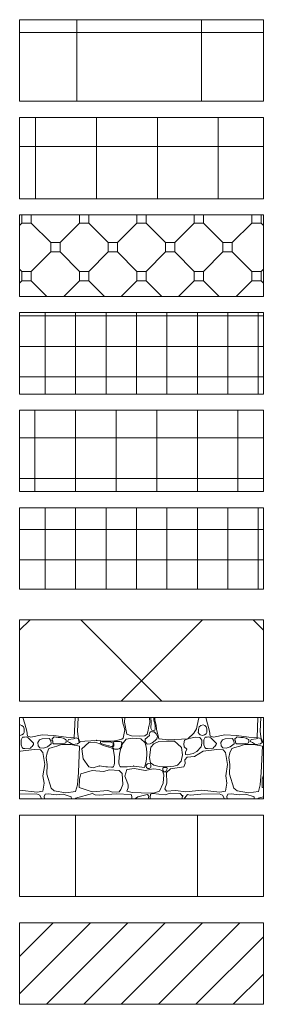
# Paper-space layout 'SA-902 Ruumi 103 siseviimistlused' of a CAD drawing. Header units: millimetres. Extents: x 15 to 415, y 5 to 292.
# Tile 102 of 108: x 295 to 307, y 179 to 227. Entities that reach past the tile are written whole.
import ezdxf
from ezdxf.xclip import XClip

# ---------------------------------------------------------------- set-up
doc = ezdxf.new("R2010")
doc.units = ezdxf.units.MM
doc.header["$MEASUREMENT"] = 0
doc.header["$XCLIPFRAME"] = 2
doc.layers.add('SA - põrandaviimistlus', color=7, linetype='Continuous')
pattern_1 = [(0, (9.3602, 554.7472), (0, 1.5), []), (90, (9.3602, 554.7472), (-1.5, 0), [])]

# ---------------------------------------------------------------- blocks, each defined once
blk = doc.blocks.new('*X24')
at = {"layer": 'SA - põrandaviimistlus', "color": 254, "linetype": 'Continuous', "lineweight": 13}
for p, q in [((294.771, 193.003), (294.859, 192.693)), ((294.859, 192.693), (294.963, 192.336)), ((297.301, 192.009), (297.339, 193.003)), ((297.488, 193.003), (297.456, 192.318)), ((299.653, 193.001), (299.653, 193.003)), ((299.691, 192.73), (299.653, 193.001)), ((299.733, 192.578), (299.691, 192.73)), ((299.795, 193.003), (299.767, 192.777)), ((299.767, 192.777), (299.893, 192.178)), ((300.954, 192.492), (301.02, 192.762)), ((301.02, 192.762), (301.011, 193.003)), ((301.091, 192.76), (301.07, 192.484)), ((301.073, 193.003), (301.091, 192.76)), ((301.221, 192.873), (301.211, 193.003)), ((301.289, 192.612), (301.221, 192.873)), ((301.265, 193.003), (301.268, 192.866)), ((301.268, 192.866), (301.335, 192.628)), ((303.324, 192.438), (303.418, 192.913)), ((303.418, 192.913), (303.452, 193.003)), ((303.771, 193.003), (303.859, 192.693)), ((303.859, 192.693), (303.963, 192.336)), ((306.301, 192.009), (306.339, 193.003)), ((306.488, 193.003), (306.456, 192.318)), ((294.639, 192.637), (294.609, 192.628)), ((294.721, 192.612), (294.639, 192.637)), ((294.719, 192.142), (294.801, 192.205)), ((294.801, 192.536), (294.721, 192.612)), ((294.824, 192.45), (294.801, 192.536)), ((294.801, 192.205), (294.827, 192.266)), ((294.827, 192.356), (294.824, 192.45)), ((294.827, 192.266), (294.827, 192.356)), ((294.963, 192.336), (294.997, 192.091)), ((297.456, 192.318), (297.515, 191.827)), ((299.709, 191.994), (299.786, 192.398)), ((299.786, 192.398), (299.733, 192.578)), ((299.893, 192.178), (300.116, 192.101)), ((300.78, 192.101), (300.889, 192.178)), ((300.889, 192.178), (300.941, 192.363)), ((300.941, 192.363), (300.954, 192.492)), ((301.004, 192.217), (300.99, 192.175)), ((301.022, 192.271), (301.004, 192.217)), ((301.083, 192.31), (301.022, 192.271)), ((301.07, 192.484), (301.083, 192.438)), ((301.083, 192.438), (301.119, 192.386)), ((301.157, 192.301), (301.083, 192.31)), ((301.119, 192.386), (301.219, 192.355)), ((301.227, 192.29), (301.157, 192.301)), ((301.219, 192.355), (301.27, 192.382)), ((301.337, 192.207), (301.227, 192.29)), ((301.27, 192.382), (301.287, 192.438)), ((301.287, 192.438), (301.289, 192.612)), ((301.335, 192.628), (301.347, 192.423)), ((301.391, 192.067), (301.337, 192.207)), ((301.347, 192.423), (301.466, 191.96)), ((302.894, 191.96), (303.19, 192.237)), ((303.19, 192.237), (303.324, 192.438)), ((303.409, 192.347), (303.408, 192.272)), ((303.408, 192.272), (303.449, 192.205)), ((303.421, 192.419), (303.409, 192.347)), ((303.449, 192.536), (303.421, 192.419)), ((303.537, 192.608), (303.449, 192.536)), ((303.449, 192.205), (303.501, 192.148)), ((303.639, 192.637), (303.537, 192.608)), ((303.721, 192.612), (303.639, 192.637)), ((303.719, 192.142), (303.801, 192.205)), ((303.801, 192.536), (303.721, 192.612)), ((303.824, 192.45), (303.801, 192.536)), ((303.801, 192.205), (303.827, 192.266)), ((303.827, 192.356), (303.824, 192.45)), ((303.827, 192.266), (303.827, 192.356)), ((303.963, 192.336), (303.997, 192.091)), ((306.456, 192.318), (306.515, 191.827)), ((294.609, 192.122), (294.613, 192.121)), ((294.613, 192.121), (294.719, 192.142)), ((294.687, 191.908), (294.683, 191.652)), ((294.743, 192.032), (294.687, 191.908)), ((294.84, 192.028), (294.743, 192.032)), ((294.926, 192.05), (294.84, 192.028)), ((295.03, 191.999), (294.926, 192.05)), ((294.997, 192.091), (295.154, 192.039)), ((295.287, 191.742), (295.03, 191.999)), ((295.154, 192.039), (295.718, 192.143)), ((295.297, 191.716), (295.287, 191.742)), ((295.291, 191.673), (295.297, 191.716)), ((295.594, 191.903), (295.511, 191.769)), ((295.511, 191.769), (295.528, 191.608)), ((295.723, 191.957), (295.594, 191.903)), ((295.718, 192.143), (296.28, 192.123)), ((296.07, 191.972), (295.723, 191.957)), ((295.973, 191.556), (296.165, 191.71)), ((296.152, 191.865), (296.07, 191.972)), ((296.165, 191.71), (296.152, 191.865)), ((296.28, 192.021), (296.211, 191.95)), ((296.211, 191.95), (296.217, 191.879)), ((296.217, 191.879), (296.246, 191.837)), ((296.246, 191.837), (296.245, 191.793)), ((296.245, 191.793), (296.25, 191.743)), ((296.25, 191.743), (296.28, 191.709)), ((296.28, 192.123), (296.902, 192.029)), ((296.316, 192.055), (296.28, 192.021)), ((296.28, 191.709), (296.622, 191.709)), ((296.394, 192.037), (296.316, 192.055)), ((296.501, 192.019), (296.394, 192.037)), ((296.622, 192.021), (296.501, 192.019)), ((296.759, 191.985), (296.622, 192.021)), ((296.622, 191.709), (296.84, 191.736)), ((296.818, 191.953), (296.759, 191.985)), ((296.874, 191.925), (296.818, 191.953)), ((296.84, 191.736), (296.879, 191.763)), ((296.895, 191.902), (296.874, 191.925)), ((296.879, 191.763), (296.891, 191.811)), ((296.891, 191.811), (296.896, 191.851)), ((296.896, 191.851), (296.895, 191.902)), ((296.902, 192.029), (297.301, 192.009)), ((296.966, 191.819), (297.013, 191.916)), ((297.071, 191.776), (296.966, 191.819)), ((297.013, 191.916), (297.255, 191.953)), ((297.222, 191.682), (297.071, 191.776)), ((297.464, 191.711), (297.222, 191.682)), ((297.255, 191.953), (297.385, 192.007)), ((297.385, 192.007), (297.529, 191.934)), ((297.576, 191.786), (297.464, 191.711)), ((297.515, 191.827), (298.402, 191.872)), ((297.529, 191.934), (297.576, 191.786)), ((298.009, 191.773), (297.676, 191.456)), ((298.301, 191.789), (298.009, 191.773)), ((298.519, 191.73), (298.301, 191.789)), ((298.402, 191.872), (298.824, 191.841)), ((298.69, 191.642), (298.519, 191.73)), ((298.593, 191.807), (298.586, 191.768)), ((298.586, 191.768), (298.603, 191.73)), ((298.61, 191.827), (298.593, 191.807)), ((298.603, 191.73), (298.711, 191.685)), ((298.646, 191.831), (298.61, 191.827)), ((298.672, 191.826), (298.646, 191.831)), ((298.691, 191.817), (298.672, 191.826)), ((298.702, 191.805), (298.691, 191.817)), ((298.767, 191.799), (298.702, 191.805)), ((298.966, 191.8), (298.767, 191.799)), ((298.824, 191.841), (299.201, 191.841)), ((299.093, 191.788), (298.966, 191.8)), ((299.144, 191.78), (299.093, 191.788)), ((299.189, 191.758), (299.144, 191.78)), ((299.208, 191.742), (299.189, 191.758)), ((299.201, 191.841), (299.451, 191.891)), ((299.219, 191.72), (299.208, 191.742)), ((299.214, 191.668), (299.216, 191.694)), ((299.216, 191.694), (299.219, 191.72)), ((299.24, 191.8), (299.238, 191.763)), ((299.238, 191.763), (299.249, 191.702)), ((299.258, 191.818), (299.24, 191.8)), ((299.249, 191.702), (299.243, 191.612)), ((299.281, 191.816), (299.258, 191.818)), ((299.361, 191.821), (299.281, 191.816)), ((299.472, 191.827), (299.361, 191.821)), ((299.451, 191.891), (299.633, 191.934)), ((299.545, 191.82), (299.472, 191.827)), ((299.6, 191.8), (299.545, 191.82)), ((299.624, 191.797), (299.6, 191.8)), ((299.636, 191.77), (299.624, 191.797)), ((299.632, 191.68), (299.636, 191.77)), ((299.633, 191.934), (299.709, 191.994)), ((299.662, 191.685), (299.851, 191.932)), ((299.851, 191.932), (300.151, 191.979)), ((300.116, 192.101), (300.493, 192.078)), ((300.151, 191.979), (300.582, 191.96)), ((300.493, 192.078), (300.78, 192.101)), ((300.582, 191.96), (300.792, 191.749)), ((300.796, 191.941), (300.79, 191.819)), ((300.79, 191.819), (300.833, 191.753)), ((300.792, 191.749), (300.856, 191.475)), ((301.004, 192.125), (300.796, 191.941)), ((300.833, 191.753), (300.893, 191.696)), ((300.893, 191.696), (301.03, 191.707)), ((300.99, 192.175), (301.004, 192.125)), ((301.03, 191.707), (301.136, 191.756)), ((301.214, 191.707), (301.063, 191.536)), ((301.136, 191.756), (301.282, 191.869)), ((301.466, 191.823), (301.214, 191.707)), ((301.282, 191.869), (301.362, 191.946)), ((301.362, 191.946), (301.391, 192.067)), ((301.466, 191.96), (301.939, 191.91)), ((301.843, 191.843), (301.466, 191.823)), ((302.229, 191.841), (301.843, 191.843)), ((301.939, 191.91), (302.894, 191.96)), ((302.383, 191.707), (302.229, 191.841)), ((302.576, 191.534), (302.383, 191.707)), ((302.729, 191.89), (302.692, 191.711)), ((302.692, 191.711), (302.712, 191.561)), ((302.935, 191.972), (302.729, 191.89)), ((303.264, 192.041), (302.935, 191.972)), ((303.475, 192.024), (303.264, 192.041)), ((303.586, 191.895), (303.475, 192.024)), ((303.501, 192.148), (303.613, 192.121)), ((303.541, 191.563), (303.584, 191.747)), ((303.584, 191.747), (303.586, 191.895)), ((303.613, 192.121), (303.719, 192.142)), ((303.687, 191.908), (303.683, 191.652)), ((303.743, 192.032), (303.687, 191.908)), ((303.84, 192.028), (303.743, 192.032)), ((303.926, 192.05), (303.84, 192.028)), ((304.03, 191.999), (303.926, 192.05)), ((303.997, 192.091), (304.154, 192.039)), ((304.287, 191.742), (304.03, 191.999)), ((304.154, 192.039), (304.718, 192.143)), ((304.297, 191.716), (304.287, 191.742)), ((304.291, 191.673), (304.297, 191.716)), ((304.594, 191.903), (304.511, 191.769)), ((304.511, 191.769), (304.528, 191.608)), ((304.723, 191.957), (304.594, 191.903)), ((304.718, 192.143), (305.28, 192.123)), ((305.07, 191.972), (304.723, 191.957)), ((304.973, 191.556), (305.165, 191.71)), ((305.152, 191.865), (305.07, 191.972)), ((305.165, 191.71), (305.152, 191.865)), ((305.28, 192.021), (305.211, 191.95)), ((305.211, 191.95), (305.217, 191.879)), ((305.217, 191.879), (305.246, 191.837)), ((305.246, 191.837), (305.245, 191.793)), ((305.245, 191.793), (305.25, 191.743)), ((305.25, 191.743), (305.28, 191.709)), ((305.28, 192.123), (305.902, 192.029)), ((305.316, 192.055), (305.28, 192.021)), ((305.28, 191.709), (305.622, 191.709)), ((305.394, 192.037), (305.316, 192.055)), ((305.501, 192.019), (305.394, 192.037)), ((305.622, 192.021), (305.501, 192.019)), ((305.759, 191.985), (305.622, 192.021)), ((305.622, 191.709), (305.84, 191.736)), ((305.818, 191.953), (305.759, 191.985)), ((305.874, 191.925), (305.818, 191.953)), ((305.84, 191.736), (305.879, 191.763)), ((305.895, 191.902), (305.874, 191.925)), ((305.879, 191.763), (305.891, 191.811)), ((305.891, 191.811), (305.896, 191.851)), ((305.896, 191.851), (305.895, 191.902)), ((305.902, 192.029), (306.301, 192.009)), ((305.966, 191.819), (306.013, 191.916)), ((306.071, 191.776), (305.966, 191.819)), ((306.013, 191.916), (306.255, 191.953)), ((306.222, 191.682), (306.071, 191.776)), ((306.464, 191.711), (306.222, 191.682)), ((306.255, 191.953), (306.385, 192.007)), ((306.385, 192.007), (306.529, 191.934)), ((306.576, 191.786), (306.464, 191.711)), ((306.515, 191.827), (306.61, 191.832)), ((306.529, 191.934), (306.576, 191.786)), ((294.651, 191.35), (294.609, 191.325)), ((295.324, 191.425), (294.651, 191.35)), ((294.683, 191.652), (294.728, 191.527)), ((294.728, 191.527), (294.785, 191.485)), ((294.785, 191.485), (294.864, 191.472)), ((294.864, 191.472), (295.142, 191.498)), ((295.142, 191.498), (295.179, 191.54)), ((295.178, 191.539), (295.221, 191.576)), ((295.221, 191.576), (295.262, 191.631)), ((295.262, 191.631), (295.291, 191.673)), ((295.634, 191.42), (295.324, 191.425)), ((295.528, 191.608), (295.607, 191.506)), ((295.607, 191.506), (295.778, 191.489)), ((295.748, 191.282), (295.634, 191.42)), ((295.845, 190.691), (295.748, 191.282)), ((295.778, 191.489), (295.973, 191.556)), ((295.962, 191.267), (295.916, 191.041)), ((296.052, 191.482), (295.962, 191.267)), ((296.206, 191.529), (296.052, 191.482)), ((296.446, 191.598), (296.206, 191.529)), ((296.674, 191.667), (296.446, 191.598)), ((296.905, 191.667), (296.674, 191.667)), ((297.135, 191.667), (296.905, 191.667)), ((297.561, 191.597), (297.135, 191.667)), ((297.504, 190.301), (297.561, 191.597)), ((297.676, 191.456), (297.735, 190.965)), ((298.89, 191.573), (298.69, 191.642)), ((298.711, 191.685), (298.861, 191.636)), ((298.861, 191.636), (298.952, 191.612)), ((299, 191.54), (298.89, 191.573)), ((298.952, 191.612), (299.009, 191.602)), ((299.119, 191.508), (299, 191.54)), ((299.009, 191.602), (299.054, 191.587)), ((299.054, 191.587), (299.129, 191.58)), ((299.17, 191.498), (299.119, 191.508)), ((299.129, 191.58), (299.164, 191.583)), ((299.164, 191.583), (299.189, 191.596)), ((299.209, 191.466), (299.17, 191.498)), ((299.189, 191.596), (299.202, 191.612)), ((299.214, 191.578), (299.198, 191.538)), ((299.198, 191.538), (299.206, 191.496)), ((299.202, 191.612), (299.207, 191.634)), ((299.206, 191.496), (299.24, 191.466)), ((299.207, 191.634), (299.214, 191.668)), ((299.24, 191.282), (299.209, 191.466)), ((299.243, 191.612), (299.214, 191.578)), ((299.24, 191.466), (299.285, 191.453)), ((299.28, 191.061), (299.24, 191.282)), ((299.285, 191.453), (299.355, 191.446)), ((299.355, 191.446), (299.447, 191.447)), ((299.447, 191.447), (299.508, 191.466)), ((299.502, 191.072), (299.548, 191.292)), ((299.508, 191.466), (299.592, 191.531)), ((299.548, 191.292), (299.584, 191.475)), ((299.584, 191.475), (299.595, 191.504)), ((299.592, 191.531), (299.616, 191.581)), ((299.595, 191.504), (299.624, 191.507)), ((299.616, 191.581), (299.632, 191.68)), ((299.624, 191.507), (299.662, 191.685)), ((300.856, 191.475), (300.851, 191.438)), ((300.851, 191.438), (300.875, 191.297)), ((300.875, 191.297), (300.877, 191.148)), ((301.063, 191.536), (301.003, 191.043)), ((302.628, 191.165), (302.576, 191.534)), ((302.712, 191.561), (302.836, 191.439)), ((302.836, 191.439), (302.774, 191.293)), ((302.774, 191.293), (302.776, 191.189)), ((302.856, 191.167), (303.158, 191.234)), ((303.158, 191.234), (303.336, 191.335)), ((303.651, 191.35), (303.217, 191.088)), ((303.336, 191.335), (303.541, 191.563)), ((304.324, 191.425), (303.651, 191.35)), ((303.683, 191.652), (303.728, 191.527)), ((303.728, 191.527), (303.785, 191.485)), ((303.785, 191.485), (303.864, 191.472)), ((303.864, 191.472), (304.142, 191.498)), ((304.142, 191.498), (304.179, 191.54)), ((304.178, 191.539), (304.221, 191.576)), ((304.221, 191.576), (304.262, 191.631)), ((304.262, 191.631), (304.291, 191.673)), ((304.634, 191.42), (304.324, 191.425)), ((304.528, 191.608), (304.607, 191.506)), ((304.607, 191.506), (304.778, 191.489)), ((304.748, 191.282), (304.634, 191.42)), ((304.845, 190.691), (304.748, 191.282)), ((304.778, 191.489), (304.973, 191.556)), ((304.962, 191.267), (304.916, 191.041)), ((305.052, 191.482), (304.962, 191.267)), ((305.206, 191.529), (305.052, 191.482)), ((305.446, 191.598), (305.206, 191.529)), ((305.674, 191.667), (305.446, 191.598)), ((305.905, 191.667), (305.674, 191.667)), ((306.135, 191.667), (305.905, 191.667)), ((306.561, 191.597), (306.135, 191.667)), ((306.504, 190.301), (306.561, 191.597)), ((295.916, 191.041), (295.956, 190.693)), ((297.735, 190.965), (298.009, 190.573)), ((299.259, 190.656), (299.28, 190.772)), ((299.28, 190.772), (299.28, 191.061)), ((299.494, 190.784), (299.502, 191.072)), ((299.512, 190.667), (299.494, 190.784)), ((300.831, 190.839), (300.759, 190.55)), ((300.877, 191.148), (300.831, 190.839)), ((300.909, 190.732), (300.869, 190.696)), ((300.975, 190.747), (300.909, 190.732)), ((301.042, 190.732), (300.975, 190.747)), ((301.003, 191.043), (301.055, 190.778)), ((301.055, 190.696), (301.042, 190.732)), ((301.055, 190.778), (301.214, 190.657)), ((302.383, 190.657), (302.561, 190.85)), ((302.561, 190.85), (302.628, 191.165)), ((302.757, 190.734), (302.7, 190.578)), ((302.856, 191.046), (302.739, 190.927)), ((302.739, 190.927), (302.757, 190.734)), ((302.776, 191.189), (302.856, 191.167)), ((303.217, 191.088), (302.856, 191.046)), ((304.916, 191.041), (304.956, 190.693)), ((295.758, 190.127), (295.845, 190.691)), ((295.956, 190.693), (295.946, 190.208)), ((297.457, 189.699), (297.504, 190.301)), ((298.182, 190.397), (297.627, 190.231)), ((298.009, 190.573), (298.232, 190.53)), ((298.742, 190.35), (298.182, 190.397)), ((298.232, 190.53), (298.54, 190.619)), ((298.54, 190.619), (298.86, 190.583)), ((299.036, 190.431), (298.742, 190.35)), ((298.86, 190.583), (298.939, 190.569)), ((298.939, 190.569), (299.138, 190.565)), ((299.512, 190.397), (299.036, 190.431)), ((299.138, 190.565), (299.189, 190.559)), ((299.189, 190.559), (299.209, 190.573)), ((299.209, 190.573), (299.235, 190.593)), ((299.235, 190.593), (299.259, 190.656)), ((299.535, 190.603), (299.512, 190.667)), ((299.661, 190.248), (299.512, 190.397)), ((299.559, 190.582), (299.535, 190.603)), ((299.579, 190.569), (299.559, 190.582)), ((299.63, 190.573), (299.579, 190.569)), ((299.829, 190.571), (299.63, 190.573)), ((299.693, 189.716), (299.661, 190.248)), ((299.794, 190.114), (299.886, 190.441)), ((299.909, 190.584), (299.829, 190.571)), ((299.886, 190.441), (300.26, 190.501)), ((300.229, 190.61), (299.909, 190.584)), ((300.759, 190.55), (300.229, 190.61)), ((300.26, 190.501), (300.795, 190.397)), ((300.795, 190.397), (301.189, 190.478)), ((300.846, 190.655), (300.842, 190.592)), ((300.842, 190.592), (300.85, 190.543)), ((300.869, 190.696), (300.846, 190.655)), ((300.85, 190.543), (300.869, 190.521)), ((300.869, 190.521), (300.922, 190.502)), ((300.922, 190.502), (300.985, 190.502)), ((300.985, 190.502), (301.026, 190.506)), ((301.026, 190.506), (301.055, 190.521)), ((301.07, 190.658), (301.055, 190.696)), ((301.055, 190.521), (301.065, 190.554)), ((301.065, 190.554), (301.073, 190.605)), ((301.073, 190.605), (301.07, 190.658)), ((301.189, 190.478), (301.493, 190.441)), ((301.214, 190.657), (301.484, 190.592)), ((301.484, 190.592), (301.902, 190.58)), ((301.493, 190.441), (301.64, 190.374)), ((301.64, 190.374), (301.704, 190.184)), ((301.685, 190.543), (301.662, 190.508)), ((301.662, 190.508), (301.664, 190.442)), ((301.664, 190.442), (301.67, 190.389)), ((301.67, 190.389), (301.685, 190.352)), ((301.738, 190.538), (301.685, 190.543)), ((301.685, 190.352), (301.711, 190.333)), ((301.711, 190.333), (301.753, 190.325)), ((301.789, 190.549), (301.738, 190.538)), ((301.753, 190.325), (301.79, 190.33)), ((301.83, 190.548), (301.789, 190.549)), ((301.79, 190.33), (301.812, 190.352)), ((301.812, 190.352), (301.871, 190.481)), ((301.843, 190.543), (301.83, 190.548)), ((301.863, 190.54), (301.843, 190.543)), ((302.031, 190.486), (301.843, 190.303)), ((301.843, 190.303), (301.865, 189.773)), ((301.869, 190.515), (301.863, 190.54)), ((301.871, 190.481), (301.869, 190.515)), ((301.902, 190.58), (302.197, 190.615)), ((302.7, 190.578), (302.031, 190.486)), ((302.197, 190.615), (302.383, 190.657)), ((304.758, 190.127), (304.845, 190.691)), ((304.956, 190.693), (304.946, 190.208)), ((306.457, 189.699), (306.504, 190.301)), ((295.748, 189.374), (295.81, 189.773)), ((295.81, 189.773), (295.758, 190.127)), ((295.946, 190.208), (296.162, 189.522)), ((297.551, 189.966), (297.547, 189.563)), ((297.627, 190.231), (297.551, 189.966)), ((299.893, 189.874), (299.794, 190.114)), ((299.945, 189.698), (299.893, 189.874)), ((301.672, 189.768), (301.493, 189.374)), ((301.704, 190.184), (301.672, 189.768)), ((301.865, 189.773), (301.766, 189.49)), ((304.748, 189.374), (304.81, 189.773)), ((304.81, 189.773), (304.758, 190.127)), ((304.946, 190.208), (305.162, 189.522)), ((306.551, 189.966), (306.547, 189.563)), ((306.61, 190.172), (306.551, 189.966)), ((294.609, 189.427), (295.466, 189.324)), ((295.466, 189.324), (295.748, 189.374)), ((296.162, 189.522), (296.315, 189.394)), ((296.315, 189.394), (296.875, 189.3)), ((296.875, 189.3), (297.364, 189.358)), ((297.364, 189.358), (297.457, 189.699)), ((297.547, 189.563), (298.182, 189.342)), ((298.182, 189.342), (298.952, 189.408)), ((298.952, 189.408), (299.183, 189.334)), ((299.183, 189.334), (299.512, 189.342)), ((299.512, 189.342), (299.591, 189.46)), ((299.591, 189.46), (299.693, 189.716)), ((299.886, 189.374), (299.948, 189.545)), ((300.151, 189.317), (299.886, 189.374)), ((299.948, 189.545), (299.945, 189.698)), ((300.594, 189.3), (300.151, 189.317)), ((301.194, 189.275), (300.594, 189.3)), ((301.493, 189.374), (301.194, 189.275)), ((301.766, 189.49), (301.843, 189.374)), ((302.026, 189.275), (301.778, 189.198)), ((301.843, 189.374), (302.286, 189.406)), ((302.516, 189.267), (302.026, 189.275)), ((302.286, 189.406), (302.796, 189.342)), ((302.796, 189.342), (303.579, 189.431)), ((303.579, 189.431), (304.466, 189.324)), ((304.466, 189.324), (304.748, 189.374)), ((305.162, 189.522), (305.315, 189.394)), ((305.315, 189.394), (305.875, 189.3)), ((305.875, 189.3), (306.364, 189.358)), ((306.364, 189.358), (306.457, 189.699)), ((306.547, 189.563), (306.61, 189.541)), ((295.433, 189.255), (294.609, 189.234)), ((295.599, 189.176), (295.433, 189.255)), ((295.69, 189.003), (295.599, 189.176)), ((295.869, 189.23), (295.809, 189.125)), ((295.809, 189.125), (295.828, 189.003)), ((296.025, 189.246), (295.869, 189.23)), ((296.429, 189.203), (296.025, 189.246)), ((296.746, 189.228), (296.429, 189.203)), ((297.152, 189.106), (296.746, 189.228)), ((297.158, 189.003), (297.152, 189.106)), ((297.36, 189.044), (298.199, 189.262)), ((297.371, 189.003), (297.36, 189.044)), ((298.199, 189.262), (298.321, 189.205)), ((298.321, 189.205), (298.521, 189.176)), ((298.521, 189.176), (299.36, 189.243)), ((299.36, 189.243), (300.101, 189.22)), ((300.101, 189.22), (300.141, 189.121)), ((300.141, 189.121), (300.133, 189.003)), ((300.307, 189.015), (300.305, 189.003)), ((300.431, 189.098), (300.307, 189.015)), ((300.827, 189.205), (300.431, 189.098)), ((300.902, 189.215), (300.827, 189.205)), ((300.972, 189.141), (300.902, 189.215)), ((300.942, 189.003), (300.972, 189.141)), ((301.028, 189.047), (301.026, 189.003)), ((301.055, 189.228), (301.028, 189.047)), ((301.159, 189.267), (301.055, 189.228)), ((301.461, 189.228), (301.159, 189.267)), ((301.778, 189.198), (301.461, 189.228)), ((302.638, 189.111), (302.516, 189.267)), ((302.588, 189.003), (302.64, 189.191)), ((302.64, 189.191), (302.638, 189.111)), ((302.737, 189.049), (302.711, 189.003)), ((302.88, 189.213), (302.737, 189.049)), ((303.014, 189.176), (302.88, 189.213)), ((303.537, 189.233), (303.014, 189.176)), ((304.433, 189.255), (303.537, 189.233)), ((304.599, 189.176), (304.433, 189.255)), ((304.69, 189.003), (304.599, 189.176)), ((304.869, 189.23), (304.809, 189.125)), ((304.809, 189.125), (304.828, 189.003)), ((305.025, 189.246), (304.869, 189.23)), ((305.429, 189.203), (305.025, 189.246)), ((305.746, 189.228), (305.429, 189.203)), ((306.152, 189.106), (305.746, 189.228)), ((306.158, 189.003), (306.152, 189.106)), ((306.36, 189.044), (306.61, 189.109)), ((306.371, 189.003), (306.36, 189.044))]:
    blk.add_line(p, q, dxfattribs=at)
for p in [(298.402, 191.872), (298.54, 190.619), (299.209, 190.573), (299.209, 190.573), (299.559, 190.582), (299.559, 190.582), (300.229, 190.61)]:
    blk.add_point(p, dxfattribs=at)
blk = doc.blocks.new('*X25')
at = {"layer": 'SA - põrandaviimistlus', "color": 253, "linetype": 'Continuous', "lineweight": 9}
for p, q in [((294.723, 217.707), (294.723, 217.306)), ((295.183, 217.306), (295.183, 217.707)), ((297.551, 217.707), (297.551, 217.306)), ((298.011, 217.306), (298.011, 217.707)), ((300.379, 217.707), (300.379, 217.306)), ((300.839, 217.306), (300.839, 217.707)), ((303.208, 217.707), (303.208, 217.306)), ((303.668, 217.306), (303.668, 217.707)), ((306.036, 217.707), (306.036, 217.306)), ((306.496, 217.306), (306.496, 217.707)), ((294.723, 217.306), (294.609, 217.192)), ((294.723, 217.306), (295.183, 217.306)), ((295.183, 217.306), (296.137, 216.351)), ((297.551, 217.306), (296.597, 216.351)), ((297.551, 217.306), (298.011, 217.306)), ((298.011, 217.306), (298.965, 216.351)), ((298.011, 217.306), (298.965, 216.351)), ((300.379, 217.306), (299.425, 216.351)), ((300.379, 217.306), (300.839, 217.306)), ((300.839, 217.306), (301.794, 216.351)), ((303.208, 217.306), (302.254, 216.351)), ((303.208, 217.306), (302.254, 216.351)), ((303.208, 217.306), (303.668, 217.306)), ((303.668, 217.306), (304.622, 216.351)), ((303.668, 217.306), (304.622, 216.351)), ((306.036, 217.306), (305.082, 216.351)), ((306.036, 217.306), (306.496, 217.306)), ((306.496, 217.306), (306.61, 217.192)), ((296.597, 216.351), (296.137, 216.351)), ((296.137, 216.351), (296.137, 215.891)), ((296.597, 215.891), (296.597, 216.351)), ((299.425, 216.351), (298.965, 216.351)), ((298.965, 216.351), (298.965, 215.891)), ((299.425, 215.891), (299.425, 216.351)), ((302.254, 216.351), (301.794, 216.351)), ((301.794, 216.351), (301.794, 215.891)), ((302.254, 215.891), (302.254, 216.351)), ((305.082, 216.351), (304.622, 216.351)), ((304.622, 216.351), (304.622, 215.891)), ((305.082, 215.891), (305.082, 216.351)), ((296.137, 215.891), (295.183, 214.937)), ((296.137, 215.891), (295.183, 214.937)), ((296.137, 215.891), (296.597, 215.891)), ((296.597, 215.891), (297.551, 214.937)), ((298.965, 215.891), (298.011, 214.937)), ((298.965, 215.891), (299.425, 215.891)), ((299.425, 215.891), (300.379, 214.937)), ((299.425, 215.891), (300.379, 214.937)), ((301.794, 215.891), (300.839, 214.937)), ((301.794, 215.891), (300.839, 214.937)), ((301.794, 215.891), (302.254, 215.891)), ((302.254, 215.891), (303.208, 214.937)), ((304.622, 215.891), (303.668, 214.937)), ((304.622, 215.891), (305.082, 215.891)), ((305.082, 215.891), (306.036, 214.937)), ((305.082, 215.891), (306.036, 214.937)), ((294.609, 215.051), (294.723, 214.937)), ((294.609, 215.051), (294.723, 214.937)), ((295.183, 214.937), (294.723, 214.937)), ((294.723, 214.937), (294.723, 214.477)), ((295.183, 214.477), (295.183, 214.937)), ((298.011, 214.937), (297.551, 214.937)), ((297.551, 214.937), (297.551, 214.477)), ((298.011, 214.477), (298.011, 214.937)), ((300.839, 214.937), (300.379, 214.937)), ((300.379, 214.937), (300.379, 214.477)), ((300.839, 214.477), (300.839, 214.937)), ((303.668, 214.937), (303.208, 214.937)), ((303.208, 214.937), (303.208, 214.477)), ((303.668, 214.477), (303.668, 214.937)), ((306.496, 214.937), (306.036, 214.937)), ((306.036, 214.937), (306.036, 214.477)), ((306.61, 215.051), (306.496, 214.937)), ((306.61, 215.051), (306.496, 214.937)), ((306.496, 214.477), (306.496, 214.937)), ((294.723, 214.477), (294.609, 214.363)), ((294.723, 214.477), (294.609, 214.363)), ((294.723, 214.477), (295.183, 214.477)), ((295.183, 214.477), (295.953, 213.707)), ((295.183, 214.477), (295.953, 213.707)), ((297.551, 214.477), (296.781, 213.707)), ((297.551, 214.477), (298.011, 214.477)), ((298.011, 214.477), (298.781, 213.707)), ((300.379, 214.477), (299.609, 213.707)), ((300.379, 214.477), (299.609, 213.707)), ((300.379, 214.477), (300.839, 214.477)), ((300.839, 214.477), (301.61, 213.707)), ((300.839, 214.477), (301.61, 213.707)), ((303.208, 214.477), (302.437, 213.707)), ((303.208, 214.477), (303.668, 214.477)), ((303.668, 214.477), (304.438, 213.707)), ((306.036, 214.477), (305.266, 213.707)), ((306.036, 214.477), (305.266, 213.707)), ((306.036, 214.477), (306.496, 214.477)), ((306.496, 214.477), (306.61, 214.363)), ((306.496, 214.477), (306.61, 214.363))]:
    blk.add_line(p, q, dxfattribs=at)
blk = doc.blocks.new('Drawing_4_4', base_point=(9.36, 554.747))
at = {"linetype": 'Continuous', "lineweight": 9}
h = blk.add_hatch(dxfattribs=at)
h.set_pattern_fill('Common_Brick_0004', color=253, style=0, pattern_type=2)
h.set_pattern_definition([(45, (300.6094, 179.9019), (-0.91924, 0.91924), [])])
h.paths.add_polyline_path([(294.609, 178.902), (306.61, 178.902), (306.61, 182.902), (294.609, 182.902)])
at = {"layer": 'SA - põrandaviimistlus', "linetype": 'Continuous', "lineweight": 9}
h = blk.add_hatch(dxfattribs=at)
h.set_pattern_fill('Grid_408x614_0004', color=253, style=0, pattern_type=2)
h.set_pattern_definition([(90, (297.425, 222.602), (-6.14, 0), []), (180, (297.425, 222.602), (0, 4.08), [])])
h.paths.add_polyline_path([(294.609, 223.308), (306.61, 223.308), (306.61, 227.309), (294.609, 227.309)])
h = blk.add_hatch(dxfattribs=at)
h.set_pattern_fill('Grid_300x300_0004', color=253, style=0, pattern_type=2)
h.set_pattern_definition([(0, (304.3898, 218.0742), (0, 3), []), (90, (304.3898, 218.0742), (-3, 0), [])])
h.paths.add_polyline_path([(294.609, 218.507), (306.61, 218.507), (306.61, 222.508), (294.609, 222.508)])
h = blk.add_hatch(dxfattribs=at)
h.set_pattern_fill('Grid_150x150_0004', color=253, style=0, pattern_type=2)
h.set_pattern_definition(pattern_1)
h.paths.add_polyline_path([(294.609, 208.906), (306.61, 208.906), (306.61, 212.907), (294.609, 212.907)])
h = blk.add_hatch(dxfattribs=at)
h.set_pattern_fill('Grid_200x200_0004', color=253, style=0, pattern_type=2)
h.set_pattern_definition([(0, (9.3602, 554.7472), (0, 2), []), (90, (9.3602, 554.7472), (-2, 0), [])])
h.paths.add_polyline_path([(294.609, 204.106), (306.61, 204.106), (306.61, 208.106), (294.609, 208.106)])
h = blk.add_hatch(dxfattribs=at)
h.set_pattern_fill('Grid_150x150_0004', color=253, style=0, pattern_type=2)
h.set_pattern_definition(pattern_1)
h.paths.add_polyline_path([(294.609, 199.305), (306.61, 199.305), (306.61, 203.306), (294.609, 203.306)])
at = {"layer": 'SA - põrandaviimistlus', "linetype": 'Continuous', "lineweight": 13}
h = blk.add_hatch(dxfattribs=at)
h.set_pattern_fill('Grid_600x600_Diagonal_0004', color=254, style=0, pattern_type=2)
h.set_pattern_definition([(45, (300.6094, 194.804), (-4.2426, 4.2426), []), (135, (300.6094, 194.804), (4.2426, 4.2426), [])])
h.paths.add_polyline_path([(294.609, 193.803), (306.61, 193.803), (306.61, 197.804), (294.609, 197.804)])
h = blk.add_hatch(dxfattribs=at)
h.set_pattern_fill('Grid_600x600_0004', color=254, style=0, pattern_type=2)
h.set_pattern_definition([(0, (9.36, 554.747), (0, 6), []), (90, (9.36, 554.747), (-6, 0), [])])
h.paths.add_polyline_path([(294.609, 184.202), (306.61, 184.202), (306.61, 188.203), (294.609, 188.203)])
at = {"color": 7, "linetype": 'Continuous', "lineweight": 9}
for p, q in [((306.61, 182.902), (294.609, 182.902)), ((294.609, 182.902), (294.609, 178.902)), ((306.61, 178.902), (306.61, 182.902)), ((294.609, 178.902), (306.61, 178.902))]:
    blk.add_line(p, q, dxfattribs=at)
at = {"layer": 'SA - põrandaviimistlus', "color": 7, "linetype": 'Continuous', "lineweight": 9}
for p, q in [((306.61, 227.309), (294.609, 227.309)), ((294.609, 227.309), (294.609, 223.308)), ((306.61, 223.308), (306.61, 227.309)), ((294.609, 223.308), (306.61, 223.308)), ((306.61, 222.508), (294.609, 222.508)), ((294.609, 222.508), (294.609, 218.507)), ((306.61, 218.507), (306.61, 222.508)), ((294.609, 218.507), (306.61, 218.507)), ((306.61, 217.707), (294.609, 217.707)), ((294.609, 217.707), (294.609, 213.707)), ((306.61, 213.707), (306.61, 217.707)), ((294.609, 213.707), (306.61, 213.707)), ((306.61, 212.907), (294.609, 212.907)), ((294.609, 212.907), (294.609, 208.906)), ((306.61, 208.906), (306.61, 212.907)), ((294.609, 208.906), (306.61, 208.906)), ((306.61, 208.106), (294.609, 208.106)), ((294.609, 208.106), (294.609, 204.106)), ((306.61, 204.106), (306.61, 208.106)), ((294.609, 204.106), (306.61, 204.106)), ((306.61, 203.306), (294.609, 203.306)), ((294.609, 203.306), (294.609, 199.305)), ((306.61, 199.305), (306.61, 203.306)), ((294.609, 199.305), (306.61, 199.305)), ((306.61, 197.804), (294.609, 197.804)), ((294.609, 197.804), (294.609, 193.803)), ((306.61, 193.803), (306.61, 197.804)), ((294.609, 193.803), (306.61, 193.803)), ((306.61, 193.003), (294.609, 193.003)), ((294.609, 193.003), (294.609, 189.003)), ((306.61, 189.003), (306.61, 193.003)), ((294.609, 189.003), (306.61, 189.003)), ((306.61, 188.203), (294.609, 188.203)), ((294.609, 188.203), (294.609, 184.202)), ((306.61, 184.202), (306.61, 188.203)), ((294.609, 184.202), (306.61, 184.202))]:
    blk.add_line(p, q, dxfattribs=at)
at = {"color": 7, "linetype": 'Continuous', "lineweight": 13}
for name in ['*X25', '*X24']:
    blk.add_blockref(name, (0, 0), dxfattribs=at)

psp = doc.layouts.new('SA-902 Ruumi 103 siseviimistlused')

# ---------------------------------------------------------------- block references
at = {"color": 7, "linetype": 'Continuous', "lineweight": 13}
ref = psp.add_blockref('Drawing_4_4', (9.36, 554.747), dxfattribs=at)
XClip(ref).set_block_clipping_path([(291.714254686, 168.768728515), (406.3083462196, 280.9999827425)])

doc.saveas('drawing.dxf')
